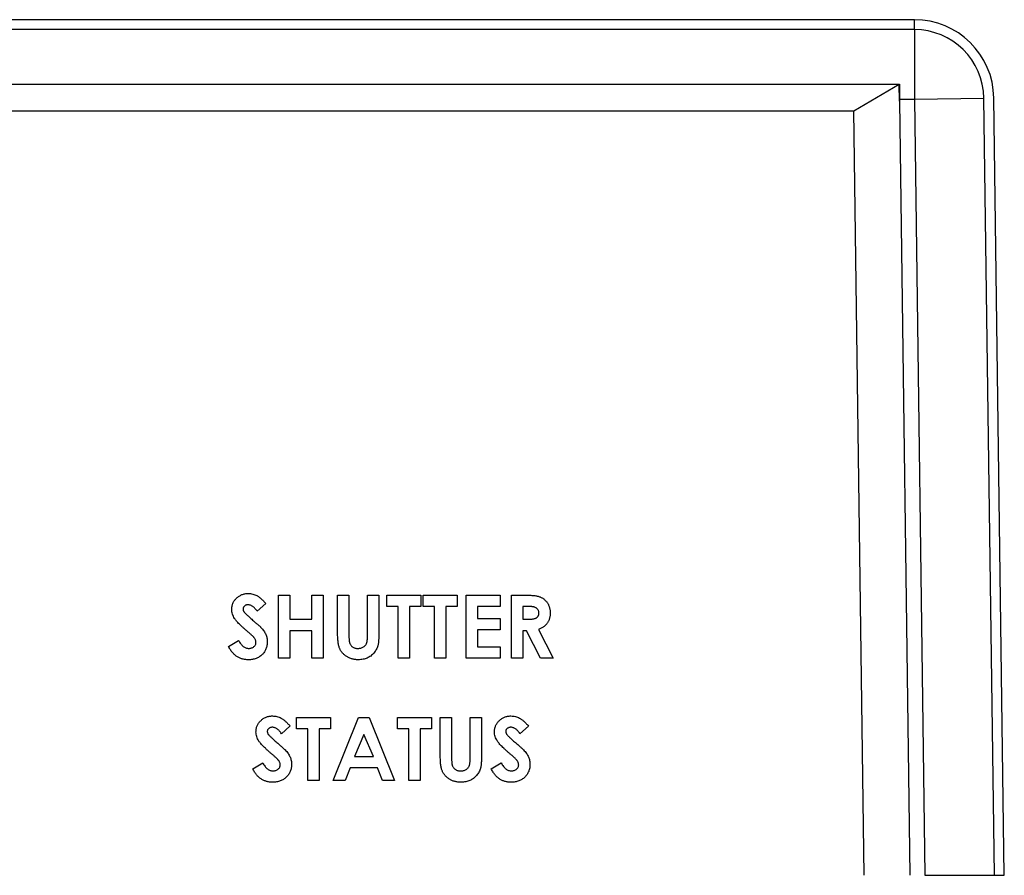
# Model space of a CAD drawing. Header units: inches. Extents: x 0.5 to 25.1, y 1 to 26.2.
# Tile 13 of 23: x 14.2 to 16.1, y 11.8 to 13.5. Entities that reach past the tile are written whole.
import ezdxf

# ---------------------------------------------------------------- set-up
doc = ezdxf.new("R2010")
doc.units = ezdxf.units.IN
doc.header["$MEASUREMENT"] = 0
doc.layers.add('SLD-0_0', color=7, linetype='Continuous')

msp = doc.modelspace()

# ---------------------------------------------------------------- linework, layer by layer
at = {"layer": 'SLD-0_0', "color": 7, "linetype": 'Continuous', "lineweight": 25}
for p, q in [((15.9432, 13.485), (10.0143, 13.485)), ((15.9432, 13.4653), (10.0143, 13.4653)), ((15.9432, 13.4653), (15.9432, 13.3275)), ((10.0438, 13.357), (15.9137, 13.357)), ((15.8234, 13.3039), (15.9133, 13.357)), ((15.9137, 13.3236), (15.9133, 13.357)), ((15.9137, 13.357), (15.9137, 13.3275)), ((15.9137, 13.3275), (15.9432, 13.3275)), ((15.9137, 13.3275), (15.9137, 13.3236)), ((15.9137, 13.3236), (15.9344, 11.7881)), ((15.9432, 13.3275), (16.081, 13.3294)), ((15.9432, 13.3275), (15.964, 11.7881)), ((16.1018, 11.7881), (16.081, 13.3294)), ((16.1215, 11.7884), (16.1006, 13.3296)), ((10.1341, 13.3039), (15.8234, 13.3039)), ((15.8439, 11.7881), (15.8234, 13.3039)), ((14.6827, 12.3438), (14.7051, 12.3438)), ((14.6827, 12.2188), (14.6827, 12.3438)), ((14.7051, 12.3438), (14.7051, 12.2958)), ((14.7484, 12.3438), (14.7708, 12.3438)), ((14.7484, 12.2958), (14.7484, 12.3438)), ((14.7708, 12.3438), (14.7708, 12.2188)), ((14.7997, 12.3438), (14.8221, 12.3438)), ((14.7997, 12.2693), (14.7997, 12.3438)), ((14.8221, 12.3438), (14.8221, 12.2625)), ((14.859, 12.3438), (14.8814, 12.3438)), ((14.859, 12.2655), (14.859, 12.3438)), ((14.8814, 12.3438), (14.8814, 12.2693)), ((14.8975, 12.3438), (14.9648, 12.3438)), ((14.8975, 12.3214), (14.8975, 12.3438)), ((14.9648, 12.3438), (14.9648, 12.3214)), ((14.9696, 12.3438), (15.0369, 12.3438)), ((14.9696, 12.3214), (14.9696, 12.3438)), ((15.0369, 12.3438), (15.0369, 12.3214)), ((15.0545, 12.3438), (15.1218, 12.3438)), ((15.0545, 12.2188), (15.0545, 12.3438)), ((15.1218, 12.3438), (15.1218, 12.3214)), ((15.1442, 12.3438), (15.1704, 12.3438)), ((15.1442, 12.2188), (15.1442, 12.3438)), ((14.6571, 12.3271), (14.6403, 12.3118)), ((14.9199, 12.3214), (14.8975, 12.3214)), ((14.9199, 12.2188), (14.9199, 12.3214)), ((14.9423, 12.3214), (14.9423, 12.2188)), ((14.9648, 12.3214), (14.9423, 12.3214)), ((14.992, 12.3214), (14.9696, 12.3214)), ((14.992, 12.2188), (14.992, 12.3214)), ((15.0144, 12.3214), (15.0144, 12.2188)), ((15.0369, 12.3214), (15.0144, 12.3214)), ((15.0769, 12.3214), (15.0769, 12.2974)), ((15.1218, 12.3214), (15.0769, 12.3214)), ((15.1743, 12.3214), (15.1667, 12.3214)), ((15.1667, 12.3214), (15.1667, 12.2958)), ((14.7051, 12.2958), (14.7484, 12.2958)), ((15.0769, 12.2974), (15.1218, 12.2974)), ((15.1218, 12.2974), (15.1218, 12.2749)), ((15.1667, 12.2958), (15.1754, 12.2958)), ((14.7051, 12.2733), (14.7051, 12.2188)), ((14.7484, 12.2733), (14.7051, 12.2733)), ((14.7484, 12.2188), (14.7484, 12.2733)), ((15.0769, 12.2749), (15.0769, 12.2413)), ((15.1218, 12.2749), (15.0769, 12.2749)), ((15.1667, 12.2733), (15.1667, 12.2188)), ((15.1743, 12.2733), (15.1667, 12.2733)), ((15.2018, 12.2188), (15.1743, 12.2733)), ((15.1979, 12.2759), (15.2268, 12.2188)), ((14.5833, 12.2422), (14.6031, 12.2541)), ((15.0769, 12.2413), (15.1218, 12.2413)), ((15.1218, 12.2413), (15.1218, 12.2188)), ((14.7051, 12.2188), (14.6827, 12.2188)), ((14.7708, 12.2188), (14.7484, 12.2188)), ((14.9423, 12.2188), (14.9199, 12.2188)), ((15.0144, 12.2188), (14.992, 12.2188)), ((15.1218, 12.2188), (15.0545, 12.2188)), ((15.1667, 12.2188), (15.1442, 12.2188)), ((15.2268, 12.2188), (15.2018, 12.2188)), ((14.7051, 12.0842), (14.6884, 12.0689)), ((14.718, 12.1009), (14.7853, 12.1009)), ((14.718, 12.0785), (14.718, 12.1009)), ((14.7853, 12.1009), (14.7853, 12.0785)), ((14.7909, 11.9759), (14.8414, 12.1009)), ((14.8414, 12.1009), (14.8622, 12.1009)), ((14.8622, 12.1009), (14.9127, 11.9759)), ((14.9183, 12.1009), (14.9856, 12.1009)), ((14.9183, 12.0785), (14.9183, 12.1009)), ((14.9856, 12.1009), (14.9856, 12.0785)), ((15.0032, 12.1009), (15.0257, 12.1009)), ((15.0032, 12.0264), (15.0032, 12.1009)), ((15.0257, 12.1009), (15.0257, 12.0196)), ((15.0625, 12.1009), (15.085, 12.1009)), ((15.0625, 12.0226), (15.0625, 12.1009)), ((15.085, 12.1009), (15.085, 12.0264)), ((15.1779, 12.0842), (15.1611, 12.0689)), ((14.7404, 12.0785), (14.718, 12.0785)), ((14.7404, 11.9759), (14.7404, 12.0785)), ((14.7628, 12.0785), (14.7628, 11.9759)), ((14.7853, 12.0785), (14.7628, 12.0785)), ((14.8518, 12.0674), (14.833, 12.024)), ((14.8705, 12.024), (14.8518, 12.0674)), ((14.9407, 12.0785), (14.9183, 12.0785)), ((14.9407, 11.9759), (14.9407, 12.0785)), ((14.9632, 12.0785), (14.9632, 11.9759)), ((14.9856, 12.0785), (14.9632, 12.0785)), ((14.6314, 11.9994), (14.6512, 12.0112)), ((14.833, 12.024), (14.8705, 12.024)), ((15.1042, 11.9994), (15.1239, 12.0112)), ((14.8245, 12.0016), (14.8148, 11.9759)), ((14.879, 12.0016), (14.8245, 12.0016)), ((14.8887, 11.9759), (14.879, 12.0016)), ((14.7628, 11.9759), (14.7404, 11.9759)), ((14.8148, 11.9759), (14.7909, 11.9759)), ((14.9127, 11.9759), (14.8887, 11.9759)), ((14.9632, 11.9759), (14.9407, 11.9759)), ((16.1206, 11.7884), (16.1215, 11.7884)), ((16.1206, 11.7884), (16.1215, 11.7884)), ((16.1206, 11.7884), (16.1215, 11.7884)), ((16.1206, 11.7884), (16.1215, 11.7884)), ((16.1206, 11.7884), (16.1215, 11.7884)), ((16.1206, 11.7884), (16.1215, 11.7884)), ((16.1206, 11.7884), (16.1215, 11.7884)), ((16.1206, 11.7884), (16.1215, 11.7884)), ((16.1206, 11.7884), (16.1215, 11.7884))]:
    msp.add_line(p, q, dxfattribs=at)
for radius, start, end in [(0.1575, 0.7843, 90.0252), (0.1378, 0.7733, 90)]:
    msp.add_arc((15.9432, 13.3275), radius, start, end, dxfattribs=at)
for points, knots in [([(15.9432, 13.4653), (15.9432, 13.4676), (15.9432, 13.4722), (15.9432, 13.4787), (15.9432, 13.4839), (15.9432, 13.4846), (15.9432, 13.4849)], [0, 0, 0, 0, 0.210935, 0.4312, 0.731743, 1, 1, 1, 1]), ([(14.5898, 12.3153), (14.5898, 12.3164), (14.5898, 12.3185), (14.5903, 12.3216), (14.591, 12.3246), (14.5921, 12.3275), (14.5934, 12.3302), (14.595, 12.3329), (14.597, 12.3354), (14.5992, 12.3377), (14.6016, 12.3399), (14.6042, 12.3418), (14.6069, 12.3434), (14.6098, 12.3448), (14.6128, 12.3458), (14.6159, 12.3465), (14.6192, 12.347), (14.6214, 12.347), (14.6226, 12.347)], [0, 0, 0, 0, 0.063173, 0.124457, 0.184841, 0.244567, 0.304319, 0.3652, 0.427421, 0.491262, 0.555499, 0.618605, 0.680495, 0.742473, 0.804991, 0.868252, 0.932887, 1, 1, 1, 1]), ([(14.6226, 12.347), (14.624, 12.347), (14.627, 12.3469), (14.6313, 12.346), (14.6355, 12.3447), (14.639, 12.3431), (14.6417, 12.3416), (14.6438, 12.3402), (14.6459, 12.3385), (14.648, 12.3367), (14.6502, 12.3346), (14.6525, 12.3323), (14.6548, 12.3298), (14.6563, 12.328), (14.6571, 12.3271)], [0, 0, 0, 0, 0.10691, 0.212977, 0.319777, 0.428556, 0.485857, 0.546559, 0.611431, 0.679821, 0.753159, 0.830753, 0.913133, 1, 1, 1, 1]), ([(15.1704, 12.3438), (15.1721, 12.3438), (15.1754, 12.3438), (15.1802, 12.3436), (15.1846, 12.3434), (15.1887, 12.343), (15.1923, 12.3425), (15.1955, 12.3418), (15.1984, 12.3411), (15.2009, 12.3403), (15.2032, 12.3393), (15.2053, 12.3381), (15.2073, 12.3369), (15.2092, 12.3354), (15.211, 12.3338), (15.2127, 12.3321), (15.2142, 12.3302), (15.2156, 12.3282), (15.2169, 12.3261), (15.2181, 12.3238), (15.219, 12.3215), (15.2198, 12.319), (15.2204, 12.3165), (15.2208, 12.3138), (15.2211, 12.3111), (15.2212, 12.3093), (15.2212, 12.3083)], [0, 0, 0, 0, 0.072889, 0.140186, 0.202277, 0.258895, 0.310483, 0.357095, 0.398514, 0.435038, 0.469251, 0.502805, 0.53621, 0.569379, 0.602801, 0.636666, 0.670929, 0.705803, 0.741189, 0.776304, 0.812004, 0.847969, 0.884522, 0.921974, 0.960198, 1, 1, 1, 1]), ([(14.6223, 12.3246), (14.6216, 12.3246), (14.6202, 12.3245), (14.6183, 12.3241), (14.6165, 12.3232), (14.615, 12.3221), (14.6138, 12.3208), (14.6128, 12.3195), (14.6123, 12.318), (14.6122, 12.3169), (14.6122, 12.3164)], [0, 0, 0, 0, 0.148126, 0.285993, 0.416634, 0.54738, 0.671583, 0.784401, 0.893266, 1, 1, 1, 1]), ([(14.6403, 12.3118), (14.6396, 12.3128), (14.6382, 12.3147), (14.636, 12.3173), (14.6337, 12.3196), (14.6315, 12.3214), (14.6292, 12.3228), (14.6269, 12.3238), (14.6246, 12.3245), (14.6231, 12.3246), (14.6223, 12.3246)], [0, 0, 0, 0, 0.16242, 0.311824, 0.448433, 0.573381, 0.689077, 0.797573, 0.900293, 1, 1, 1, 1]), ([(15.1987, 12.3086), (15.1987, 12.3093), (15.1987, 12.3106), (15.1982, 12.3125), (15.1974, 12.3142), (15.1963, 12.3158), (15.1949, 12.3172), (15.1934, 12.3184), (15.1916, 12.3194), (15.1899, 12.32), (15.1884, 12.3204), (15.187, 12.3207), (15.1854, 12.3209), (15.1836, 12.3211), (15.1816, 12.3212), (15.1794, 12.3213), (15.1769, 12.3214), (15.1752, 12.3214), (15.1743, 12.3214)], [0, 0, 0, 0, 0.063769, 0.125262, 0.185414, 0.246807, 0.309422, 0.372533, 0.437733, 0.50575, 0.544013, 0.58837, 0.640389, 0.697897, 0.763272, 0.834979, 0.913874, 1, 1, 1, 1]), ([(14.6213, 12.2715), (14.6197, 12.2728), (14.6166, 12.2754), (14.6123, 12.2792), (14.6084, 12.2828), (14.605, 12.2861), (14.602, 12.2892), (14.5994, 12.2921), (14.5973, 12.2947), (14.5951, 12.2978), (14.593, 12.3016), (14.5911, 12.3062), (14.59, 12.3108), (14.5898, 12.3138), (14.5898, 12.3153)], [0, 0, 0, 0, 0.112125, 0.215201, 0.309902, 0.395959, 0.473447, 0.54214, 0.602523, 0.654726, 0.747804, 0.835278, 0.918925, 1, 1, 1, 1]), ([(14.6122, 12.3164), (14.6122, 12.3159), (14.6123, 12.3148), (14.6127, 12.3133), (14.6133, 12.3118), (14.614, 12.3109), (14.6143, 12.3104)], [0, 0, 0, 0, 0.2418814, 0.4871155, 0.7378378, 1, 1, 1, 1]), ([(14.6143, 12.3104), (14.6146, 12.3101), (14.6152, 12.3092), (14.6165, 12.3079), (14.6181, 12.3063), (14.62, 12.3044), (14.6223, 12.3023), (14.625, 12.2999), (14.628, 12.2972), (14.6301, 12.2953), (14.6312, 12.2943)], [0, 0, 0, 0, 0.059234, 0.136349, 0.233805, 0.349411, 0.483179, 0.635967, 0.809243, 1, 1, 1, 1]), ([(15.1754, 12.2958), (15.1765, 12.2958), (15.1785, 12.2958), (15.1815, 12.2959), (15.1841, 12.2962), (15.1866, 12.2965), (15.1887, 12.2969), (15.1906, 12.2974), (15.1923, 12.298), (15.1937, 12.2987), (15.1949, 12.2995), (15.1959, 12.3004), (15.1968, 12.3015), (15.1975, 12.3027), (15.1981, 12.304), (15.1985, 12.3054), (15.1987, 12.307), (15.1987, 12.3081), (15.1987, 12.3086)], [0, 0, 0, 0, 0.10554, 0.202086, 0.290685, 0.370553, 0.44267, 0.507675, 0.565573, 0.616455, 0.663331, 0.708862, 0.753412, 0.798515, 0.845064, 0.893873, 0.944708, 1, 1, 1, 1]), ([(15.2212, 12.3083), (15.2211, 12.3073), (15.2211, 12.3054), (15.2209, 12.3026), (15.2204, 12.2999), (15.2197, 12.2973), (15.219, 12.2948), (15.2179, 12.2924), (15.2168, 12.2902), (15.2154, 12.2881), (15.2139, 12.2861), (15.2121, 12.2843), (15.2102, 12.2826), (15.2081, 12.281), (15.2058, 12.2795), (15.2034, 12.2782), (15.2007, 12.2769), (15.1989, 12.2762), (15.1979, 12.2759)], [0, 0, 0, 0, 0.068741, 0.134789, 0.198536, 0.260386, 0.320962, 0.379904, 0.438503, 0.496154, 0.554265, 0.612749, 0.672513, 0.733646, 0.79679, 0.861936, 0.929398, 1, 1, 1, 1]), ([(14.6312, 12.2943), (14.6323, 12.2934), (14.6343, 12.2917), (14.6371, 12.2892), (14.6396, 12.287), (14.6418, 12.2851), (14.6437, 12.2834), (14.6452, 12.282), (14.6464, 12.2809), (14.6471, 12.2802), (14.6474, 12.2799)], [0, 0, 0, 0, 0.192953, 0.366184, 0.520457, 0.655012, 0.770624, 0.865677, 0.942675, 1, 1, 1, 1]), ([(14.6474, 12.2799), (14.6485, 12.2787), (14.6506, 12.2764), (14.6533, 12.2728), (14.6556, 12.2694), (14.6574, 12.2659), (14.6587, 12.2624), (14.6596, 12.2588), (14.6602, 12.2551), (14.6602, 12.2525), (14.6603, 12.2512)], [0, 0, 0, 0, 0.150833, 0.289954, 0.417139, 0.535255, 0.648751, 0.762405, 0.879827, 1, 1, 1, 1]), ([(14.6378, 12.2499), (14.6378, 12.2506), (14.6377, 12.2521), (14.6371, 12.2542), (14.6361, 12.2564), (14.635, 12.2581), (14.6338, 12.2596), (14.6327, 12.2609), (14.6314, 12.2623), (14.6298, 12.2639), (14.628, 12.2656), (14.626, 12.2674), (14.6237, 12.2694), (14.6221, 12.2708), (14.6213, 12.2715)], [0, 0, 0, 0, 0.076347, 0.155091, 0.238352, 0.328404, 0.379384, 0.439618, 0.509831, 0.588875, 0.677436, 0.775547, 0.882636, 1, 1, 1, 1]), ([(14.8406, 12.2156), (14.8396, 12.2156), (14.8374, 12.2157), (14.8343, 12.216), (14.8313, 12.2165), (14.8284, 12.2171), (14.8256, 12.218), (14.8228, 12.2191), (14.8202, 12.2204), (14.8178, 12.2218), (14.8154, 12.2234), (14.8133, 12.2252), (14.8113, 12.227), (14.8094, 12.2289), (14.8078, 12.2309), (14.8063, 12.233), (14.805, 12.2352), (14.8038, 12.2376), (14.8028, 12.2402), (14.802, 12.2431), (14.8013, 12.2465), (14.8007, 12.2503), (14.8002, 12.2544), (14.7999, 12.259), (14.7997, 12.264), (14.7997, 12.2675), (14.7997, 12.2693)], [0, 0, 0, 0, 0.041715, 0.082303, 0.121572, 0.160067, 0.197994, 0.235566, 0.273005, 0.31009, 0.346846, 0.382484, 0.417271, 0.451332, 0.484853, 0.518031, 0.551069, 0.584171, 0.619467, 0.659158, 0.703472, 0.75284, 0.806844, 0.866142, 0.930502, 1, 1, 1, 1]), ([(14.8221, 12.2625), (14.8221, 12.2617), (14.8221, 12.26), (14.8223, 12.2577), (14.8224, 12.2555), (14.8226, 12.2536), (14.8228, 12.2518), (14.8231, 12.2502), (14.8235, 12.2489), (14.8241, 12.2473), (14.8249, 12.2455), (14.8264, 12.2437), (14.828, 12.242), (14.83, 12.2406), (14.8322, 12.2395), (14.8346, 12.2386), (14.8373, 12.2382), (14.8392, 12.2381), (14.8401, 12.2381)], [0, 0, 0, 0, 0.072219, 0.13949, 0.20037, 0.256433, 0.307804, 0.353659, 0.39442, 0.430156, 0.496666, 0.562018, 0.628755, 0.69741, 0.768079, 0.841338, 0.918336, 1, 1, 1, 1]), ([(14.8401, 12.2381), (14.8411, 12.2381), (14.8431, 12.2382), (14.846, 12.2387), (14.8486, 12.2396), (14.851, 12.2409), (14.8531, 12.2424), (14.8548, 12.2442), (14.8562, 12.2462), (14.8572, 12.248), (14.8577, 12.2497), (14.8581, 12.2512), (14.8583, 12.253), (14.8586, 12.255), (14.8587, 12.2572), (14.8589, 12.2598), (14.859, 12.2625), (14.859, 12.2645), (14.859, 12.2655)], [0, 0, 0, 0, 0.078833, 0.15371, 0.224678, 0.294809, 0.362715, 0.427103, 0.48865, 0.5509, 0.585046, 0.625272, 0.671466, 0.72455, 0.783265, 0.849073, 0.921296, 1, 1, 1, 1]), ([(14.8814, 12.2693), (14.8814, 12.2678), (14.8814, 12.2649), (14.8813, 12.2607), (14.8811, 12.2569), (14.881, 12.2534), (14.8806, 12.2503), (14.8803, 12.2476), (14.8799, 12.2452), (14.8793, 12.2425), (14.8782, 12.2394), (14.8764, 12.2358), (14.8742, 12.2323), (14.8716, 12.2289), (14.8686, 12.2258), (14.8654, 12.223), (14.8619, 12.2207), (14.8582, 12.2188), (14.8542, 12.2174), (14.85, 12.2164), (14.8454, 12.2157), (14.8423, 12.2157), (14.8406, 12.2156)], [0, 0, 0, 0, 0.05854, 0.112568, 0.16178, 0.206487, 0.246457, 0.282, 0.313213, 0.339806, 0.389413, 0.440473, 0.493955, 0.549978, 0.606488, 0.661319, 0.714691, 0.767918, 0.821939, 0.878107, 0.937203, 1, 1, 1, 1]), ([(14.6227, 12.2156), (14.6217, 12.2156), (14.6195, 12.2157), (14.6164, 12.216), (14.6134, 12.2165), (14.6105, 12.2172), (14.6077, 12.2181), (14.605, 12.2192), (14.6024, 12.2205), (14.5999, 12.222), (14.5975, 12.2238), (14.5952, 12.2257), (14.593, 12.2279), (14.5909, 12.2303), (14.5889, 12.233), (14.5869, 12.2358), (14.5851, 12.2389), (14.5839, 12.2411), (14.5833, 12.2422)], [0, 0, 0, 0, 0.063551, 0.125868, 0.18624, 0.244977, 0.303358, 0.36123, 0.418489, 0.475937, 0.534204, 0.594059, 0.655469, 0.718772, 0.784975, 0.853522, 0.925182, 1, 1, 1, 1]), ([(14.6031, 12.2541), (14.6038, 12.2528), (14.6052, 12.2504), (14.6076, 12.2471), (14.61, 12.2443), (14.6125, 12.2421), (14.6152, 12.2403), (14.6179, 12.239), (14.6207, 12.2382), (14.6226, 12.2381), (14.6236, 12.2381)], [0, 0, 0, 0, 0.160458, 0.307612, 0.442139, 0.566229, 0.681222, 0.789558, 0.895029, 1, 1, 1, 1]), ([(14.6603, 12.2512), (14.6602, 12.2499), (14.6602, 12.2475), (14.6597, 12.2438), (14.6589, 12.2404), (14.6577, 12.2371), (14.6563, 12.234), (14.6545, 12.231), (14.6523, 12.2282), (14.6499, 12.2257), (14.6472, 12.2233), (14.6443, 12.2212), (14.6412, 12.2195), (14.6379, 12.2181), (14.6344, 12.217), (14.6307, 12.2162), (14.6268, 12.2157), (14.6241, 12.2157), (14.6227, 12.2156)], [0, 0, 0, 0, 0.065201, 0.127927, 0.189047, 0.248544, 0.307607, 0.367248, 0.426963, 0.488617, 0.550392, 0.611331, 0.672556, 0.734024, 0.797341, 0.86225, 0.929625, 1, 1, 1, 1]), ([(14.6236, 12.2381), (14.6245, 12.2381), (14.6264, 12.2382), (14.6291, 12.2389), (14.6316, 12.24), (14.6337, 12.2416), (14.6355, 12.2434), (14.6369, 12.2454), (14.6377, 12.2476), (14.6378, 12.2491), (14.6378, 12.2499)], [0, 0, 0, 0, 0.141986, 0.275473, 0.404346, 0.53543, 0.661427, 0.777867, 0.88828, 1, 1, 1, 1]), ([(14.6378, 12.0724), (14.6379, 12.0735), (14.6379, 12.0756), (14.6384, 12.0787), (14.6391, 12.0817), (14.6401, 12.0846), (14.6415, 12.0873), (14.6431, 12.09), (14.6451, 12.0925), (14.6472, 12.0948), (14.6497, 12.097), (14.6522, 12.0989), (14.655, 12.1005), (14.6578, 12.1019), (14.6608, 12.1029), (14.664, 12.1036), (14.6673, 12.1041), (14.6695, 12.1041), (14.6706, 12.1041)], [0, 0, 0, 0, 0.063173, 0.124457, 0.184841, 0.244567, 0.304319, 0.3652, 0.427421, 0.491262, 0.555499, 0.618605, 0.680495, 0.742473, 0.804991, 0.868252, 0.932887, 1, 1, 1, 1]), ([(14.6706, 12.1041), (14.6721, 12.1041), (14.675, 12.104), (14.6794, 12.1031), (14.6836, 12.1018), (14.687, 12.1002), (14.6898, 12.0987), (14.6918, 12.0973), (14.694, 12.0956), (14.6961, 12.0938), (14.6983, 12.0917), (14.7006, 12.0894), (14.7029, 12.0869), (14.7044, 12.0852), (14.7051, 12.0842)], [0, 0, 0, 0, 0.10691, 0.212977, 0.319777, 0.428556, 0.485857, 0.546559, 0.611431, 0.679821, 0.753159, 0.830753, 0.913133, 1, 1, 1, 1]), ([(15.1106, 12.0724), (15.1106, 12.0735), (15.1107, 12.0756), (15.1111, 12.0787), (15.1119, 12.0817), (15.1129, 12.0846), (15.1142, 12.0873), (15.1159, 12.09), (15.1178, 12.0925), (15.12, 12.0948), (15.1224, 12.097), (15.125, 12.0989), (15.1277, 12.1005), (15.1306, 12.1019), (15.1336, 12.1029), (15.1367, 12.1036), (15.14, 12.1041), (15.1423, 12.1041), (15.1434, 12.1041)], [0, 0, 0, 0, 0.063173, 0.124457, 0.184841, 0.244567, 0.304319, 0.3652, 0.427421, 0.491262, 0.555499, 0.618605, 0.680495, 0.742473, 0.804991, 0.868252, 0.932887, 1, 1, 1, 1]), ([(15.1434, 12.1041), (15.1449, 12.1041), (15.1478, 12.104), (15.1521, 12.1031), (15.1564, 12.1018), (15.1598, 12.1002), (15.1625, 12.0987), (15.1646, 12.0973), (15.1667, 12.0956), (15.1689, 12.0938), (15.1711, 12.0917), (15.1733, 12.0894), (15.1756, 12.0869), (15.1771, 12.0852), (15.1779, 12.0842)], [0, 0, 0, 0, 0.10691, 0.212977, 0.319777, 0.428556, 0.485857, 0.546559, 0.611431, 0.679821, 0.753159, 0.830753, 0.913133, 1, 1, 1, 1]), ([(14.6693, 12.0286), (14.6677, 12.0299), (14.6647, 12.0325), (14.6604, 12.0363), (14.6565, 12.0399), (14.6531, 12.0432), (14.65, 12.0463), (14.6475, 12.0492), (14.6454, 12.0518), (14.6431, 12.0549), (14.641, 12.0587), (14.6392, 12.0633), (14.638, 12.0679), (14.6379, 12.0709), (14.6378, 12.0724)], [0, 0, 0, 0, 0.112125, 0.215201, 0.309902, 0.395959, 0.473447, 0.54214, 0.602523, 0.654726, 0.747804, 0.835278, 0.918925, 1, 1, 1, 1]), ([(14.6704, 12.0817), (14.6697, 12.0817), (14.6683, 12.0816), (14.6663, 12.0812), (14.6646, 12.0803), (14.6631, 12.0792), (14.6619, 12.0779), (14.6609, 12.0766), (14.6604, 12.0751), (14.6603, 12.074), (14.6603, 12.0735)], [0, 0, 0, 0, 0.1481263, 0.2859929, 0.4166344, 0.5473799, 0.6715828, 0.7844007, 0.8932656, 1, 1, 1, 1]), ([(14.6603, 12.0735), (14.6603, 12.073), (14.6603, 12.072), (14.6608, 12.0704), (14.6614, 12.0689), (14.662, 12.068), (14.6623, 12.0675)], [0, 0, 0, 0, 0.241881, 0.487115, 0.737838, 1, 1, 1, 1]), ([(14.6623, 12.0675), (14.6626, 12.0672), (14.6633, 12.0663), (14.6646, 12.065), (14.6661, 12.0634), (14.6681, 12.0615), (14.6704, 12.0594), (14.6731, 12.057), (14.6761, 12.0543), (14.6782, 12.0524), (14.6793, 12.0514)], [0, 0, 0, 0, 0.059234, 0.136349, 0.233805, 0.349411, 0.483179, 0.635967, 0.809243, 1, 1, 1, 1]), ([(14.6884, 12.0689), (14.6876, 12.0699), (14.6863, 12.0718), (14.684, 12.0745), (14.6818, 12.0767), (14.6796, 12.0785), (14.6773, 12.0799), (14.675, 12.0809), (14.6727, 12.0816), (14.6712, 12.0817), (14.6704, 12.0817)], [0, 0, 0, 0, 0.16242, 0.311824, 0.448433, 0.573381, 0.689077, 0.797573, 0.900293, 1, 1, 1, 1]), ([(15.1421, 12.0286), (15.1405, 12.0299), (15.1374, 12.0325), (15.1331, 12.0363), (15.1292, 12.0399), (15.1258, 12.0432), (15.1228, 12.0463), (15.1202, 12.0492), (15.1181, 12.0518), (15.1159, 12.0549), (15.1138, 12.0587), (15.112, 12.0633), (15.1108, 12.0679), (15.1107, 12.0709), (15.1106, 12.0724)], [0, 0, 0, 0, 0.1121246, 0.215201, 0.3099025, 0.3959591, 0.4734475, 0.5421403, 0.6025233, 0.6547263, 0.7478041, 0.8352784, 0.9189252, 1, 1, 1, 1]), ([(15.1431, 12.0817), (15.1424, 12.0817), (15.1411, 12.0816), (15.1391, 12.0812), (15.1374, 12.0803), (15.1358, 12.0792), (15.1346, 12.0779), (15.1337, 12.0766), (15.1331, 12.0751), (15.1331, 12.074), (15.133, 12.0735)], [0, 0, 0, 0, 0.148126, 0.285993, 0.416634, 0.54738, 0.671583, 0.784401, 0.893266, 1, 1, 1, 1]), ([(15.133, 12.0735), (15.133, 12.073), (15.1331, 12.072), (15.1335, 12.0704), (15.1342, 12.0689), (15.1348, 12.068), (15.1351, 12.0675)], [0, 0, 0, 0, 0.241881, 0.487115, 0.737838, 1, 1, 1, 1]), ([(15.1351, 12.0675), (15.1354, 12.0672), (15.1361, 12.0663), (15.1373, 12.065), (15.1389, 12.0634), (15.1409, 12.0615), (15.1431, 12.0594), (15.1458, 12.057), (15.1488, 12.0543), (15.151, 12.0524), (15.1521, 12.0514)], [0, 0, 0, 0, 0.059234, 0.136349, 0.233805, 0.349411, 0.483179, 0.635967, 0.809243, 1, 1, 1, 1]), ([(15.1611, 12.0689), (15.1604, 12.0699), (15.159, 12.0718), (15.1568, 12.0745), (15.1546, 12.0767), (15.1523, 12.0785), (15.1501, 12.0799), (15.1478, 12.0809), (15.1455, 12.0816), (15.1439, 12.0817), (15.1431, 12.0817)], [0, 0, 0, 0, 0.16242, 0.311824, 0.448433, 0.573381, 0.689077, 0.797573, 0.900293, 1, 1, 1, 1]), ([(14.6793, 12.0514), (14.6804, 12.0505), (14.6824, 12.0488), (14.6852, 12.0463), (14.6877, 12.0441), (14.6899, 12.0422), (14.6917, 12.0405), (14.6933, 12.0391), (14.6945, 12.038), (14.6951, 12.0373), (14.6954, 12.037)], [0, 0, 0, 0, 0.192953, 0.366184, 0.520457, 0.655012, 0.770624, 0.865677, 0.942675, 1, 1, 1, 1]), ([(15.1521, 12.0514), (15.1531, 12.0505), (15.1551, 12.0488), (15.158, 12.0463), (15.1605, 12.0441), (15.1627, 12.0422), (15.1645, 12.0405), (15.166, 12.0391), (15.1672, 12.038), (15.1679, 12.0373), (15.1682, 12.037)], [0, 0, 0, 0, 0.192953, 0.366184, 0.520457, 0.655012, 0.770624, 0.865677, 0.942675, 1, 1, 1, 1]), ([(14.6859, 12.007), (14.6859, 12.0077), (14.6858, 12.0092), (14.6852, 12.0113), (14.6842, 12.0135), (14.6831, 12.0153), (14.6819, 12.0167), (14.6808, 12.018), (14.6795, 12.0194), (14.6779, 12.021), (14.6761, 12.0227), (14.674, 12.0245), (14.6718, 12.0265), (14.6702, 12.0279), (14.6693, 12.0286)], [0, 0, 0, 0, 0.0763466, 0.1550908, 0.2383516, 0.3284041, 0.3793839, 0.4396176, 0.5098314, 0.5888746, 0.6774364, 0.7755467, 0.8826359, 1, 1, 1, 1]), ([(14.6954, 12.037), (14.6965, 12.0358), (14.6987, 12.0335), (14.7014, 12.0299), (14.7037, 12.0265), (14.7054, 12.023), (14.7068, 12.0195), (14.7077, 12.0159), (14.7083, 12.0122), (14.7083, 12.0096), (14.7083, 12.0083)], [0, 0, 0, 0, 0.150833, 0.289954, 0.417139, 0.535255, 0.648751, 0.762405, 0.879827, 1, 1, 1, 1]), ([(15.0442, 11.9727), (15.0431, 11.9728), (15.041, 11.9728), (15.0378, 11.9731), (15.0348, 11.9736), (15.0319, 11.9742), (15.0291, 11.9751), (15.0264, 11.9762), (15.0238, 11.9775), (15.0213, 11.9789), (15.0189, 11.9805), (15.0168, 11.9823), (15.0148, 11.9841), (15.0129, 11.986), (15.0113, 11.988), (15.0098, 11.9901), (15.0085, 11.9923), (15.0073, 11.9947), (15.0063, 11.9973), (15.0055, 12.0002), (15.0048, 12.0036), (15.0042, 12.0074), (15.0037, 12.0116), (15.0034, 12.0161), (15.0033, 12.0211), (15.0032, 12.0246), (15.0032, 12.0264)], [0, 0, 0, 0, 0.041715, 0.082303, 0.121572, 0.160067, 0.197994, 0.235566, 0.273005, 0.31009, 0.346846, 0.382484, 0.417271, 0.451332, 0.484853, 0.518031, 0.551069, 0.584171, 0.619467, 0.659158, 0.703472, 0.75284, 0.806844, 0.866142, 0.930502, 1, 1, 1, 1]), ([(15.085, 12.0264), (15.0849, 12.0249), (15.0849, 12.022), (15.0848, 12.0178), (15.0847, 12.014), (15.0845, 12.0105), (15.0842, 12.0074), (15.0838, 12.0047), (15.0834, 12.0023), (15.0828, 11.9996), (15.0817, 11.9965), (15.08, 11.9929), (15.0777, 11.9894), (15.0751, 11.986), (15.0721, 11.9829), (15.0689, 11.9801), (15.0654, 11.9778), (15.0617, 11.9759), (15.0578, 11.9745), (15.0535, 11.9735), (15.0489, 11.9728), (15.0458, 11.9728), (15.0442, 11.9727)], [0, 0, 0, 0, 0.05854, 0.112568, 0.16178, 0.206487, 0.246457, 0.282, 0.313213, 0.339806, 0.389413, 0.440473, 0.493955, 0.549978, 0.606488, 0.661319, 0.714691, 0.767918, 0.821939, 0.878107, 0.937203, 1, 1, 1, 1]), ([(15.1587, 12.007), (15.1586, 12.0077), (15.1585, 12.0092), (15.1579, 12.0113), (15.157, 12.0135), (15.1558, 12.0153), (15.1547, 12.0167), (15.1536, 12.018), (15.1522, 12.0194), (15.1506, 12.021), (15.1488, 12.0227), (15.1468, 12.0245), (15.1445, 12.0265), (15.1429, 12.0279), (15.1421, 12.0286)], [0, 0, 0, 0, 0.076347, 0.155091, 0.238352, 0.328404, 0.379384, 0.439618, 0.509831, 0.588875, 0.677436, 0.775547, 0.882636, 1, 1, 1, 1]), ([(15.1682, 12.037), (15.1693, 12.0358), (15.1714, 12.0335), (15.1742, 12.0299), (15.1764, 12.0265), (15.1782, 12.023), (15.1795, 12.0195), (15.1805, 12.0159), (15.181, 12.0122), (15.1811, 12.0096), (15.1811, 12.0083)], [0, 0, 0, 0, 0.150833, 0.289954, 0.417139, 0.535255, 0.648751, 0.762405, 0.879827, 1, 1, 1, 1]), ([(14.6512, 12.0112), (14.6519, 12.0099), (14.6533, 12.0075), (14.6556, 12.0042), (14.6581, 12.0014), (14.6606, 11.9992), (14.6632, 11.9974), (14.666, 11.9961), (14.6688, 11.9953), (14.6707, 11.9952), (14.6716, 11.9952)], [0, 0, 0, 0, 0.160458, 0.307612, 0.442139, 0.566229, 0.681222, 0.789558, 0.895029, 1, 1, 1, 1]), ([(14.7083, 12.0083), (14.7083, 12.0071), (14.7083, 12.0046), (14.7077, 12.001), (14.707, 11.9975), (14.7058, 11.9942), (14.7043, 11.9911), (14.7025, 11.9881), (14.7004, 11.9853), (14.698, 11.9828), (14.6953, 11.9804), (14.6924, 11.9783), (14.6893, 11.9766), (14.6859, 11.9752), (14.6824, 11.9741), (14.6787, 11.9733), (14.6748, 11.9728), (14.6722, 11.9728), (14.6708, 11.9727)], [0, 0, 0, 0, 0.065201, 0.127927, 0.189047, 0.248544, 0.307607, 0.367248, 0.426963, 0.488617, 0.550392, 0.611331, 0.672556, 0.734024, 0.797341, 0.86225, 0.929625, 1, 1, 1, 1]), ([(14.6716, 11.9952), (14.6726, 11.9952), (14.6745, 11.9953), (14.6772, 11.996), (14.6797, 11.9971), (14.6818, 11.9987), (14.6836, 12.0005), (14.6849, 12.0025), (14.6858, 12.0047), (14.6859, 12.0062), (14.6859, 12.007)], [0, 0, 0, 0, 0.141986, 0.275473, 0.404346, 0.53543, 0.661427, 0.777867, 0.88828, 1, 1, 1, 1]), ([(15.0257, 12.0196), (15.0257, 12.0188), (15.0257, 12.0171), (15.0258, 12.0148), (15.0259, 12.0127), (15.0261, 12.0107), (15.0264, 12.0089), (15.0266, 12.0073), (15.027, 12.006), (15.0276, 12.0044), (15.0285, 12.0026), (15.0299, 12.0008), (15.0315, 11.9991), (15.0335, 11.9977), (15.0357, 11.9966), (15.0382, 11.9957), (15.0409, 11.9953), (15.0427, 11.9952), (15.0437, 11.9952)], [0, 0, 0, 0, 0.072219, 0.13949, 0.20037, 0.256433, 0.307804, 0.353659, 0.39442, 0.430156, 0.496666, 0.562018, 0.628755, 0.69741, 0.768079, 0.841338, 0.918336, 1, 1, 1, 1]), ([(15.0437, 11.9952), (15.0447, 11.9952), (15.0466, 11.9953), (15.0495, 11.9958), (15.0521, 11.9967), (15.0545, 11.998), (15.0566, 11.9996), (15.0584, 12.0013), (15.0598, 12.0033), (15.0607, 12.0051), (15.0612, 12.0068), (15.0616, 12.0083), (15.0619, 12.0101), (15.0621, 12.0121), (15.0623, 12.0143), (15.0624, 12.0169), (15.0625, 12.0196), (15.0625, 12.0216), (15.0625, 12.0226)], [0, 0, 0, 0, 0.078833, 0.15371, 0.224678, 0.294809, 0.362715, 0.427103, 0.48865, 0.5509, 0.585046, 0.625272, 0.671466, 0.72455, 0.783265, 0.849073, 0.921296, 1, 1, 1, 1]), ([(15.1239, 12.0112), (15.1246, 12.0099), (15.126, 12.0075), (15.1284, 12.0042), (15.1308, 12.0014), (15.1334, 11.9992), (15.136, 11.9974), (15.1387, 11.9961), (15.1415, 11.9953), (15.1434, 11.9952), (15.1444, 11.9952)], [0, 0, 0, 0, 0.160458, 0.307612, 0.442139, 0.566229, 0.681222, 0.789558, 0.895029, 1, 1, 1, 1]), ([(15.1811, 12.0083), (15.1811, 12.0071), (15.181, 12.0046), (15.1805, 12.001), (15.1797, 11.9975), (15.1785, 11.9942), (15.1771, 11.9911), (15.1753, 11.9881), (15.1732, 11.9853), (15.1707, 11.9828), (15.168, 11.9804), (15.1651, 11.9783), (15.162, 11.9766), (15.1587, 11.9752), (15.1552, 11.9741), (15.1515, 11.9733), (15.1476, 11.9728), (15.1449, 11.9728), (15.1436, 11.9727)], [0, 0, 0, 0, 0.065201, 0.127927, 0.189047, 0.248544, 0.307607, 0.367248, 0.426963, 0.488617, 0.550392, 0.611331, 0.672556, 0.734024, 0.797341, 0.86225, 0.929625, 1, 1, 1, 1]), ([(15.1444, 11.9952), (15.1454, 11.9952), (15.1473, 11.9953), (15.1499, 11.996), (15.1524, 11.9971), (15.1546, 11.9987), (15.1564, 12.0005), (15.1577, 12.0025), (15.1585, 12.0047), (15.1586, 12.0062), (15.1587, 12.007)], [0, 0, 0, 0, 0.141986, 0.275473, 0.404346, 0.53543, 0.661427, 0.777867, 0.88828, 1, 1, 1, 1]), ([(14.6708, 11.9727), (14.6697, 11.9728), (14.6676, 11.9728), (14.6645, 11.9731), (14.6615, 11.9736), (14.6586, 11.9743), (14.6558, 11.9752), (14.6531, 11.9763), (14.6505, 11.9776), (14.648, 11.9791), (14.6456, 11.9809), (14.6433, 11.9828), (14.6411, 11.985), (14.639, 11.9874), (14.637, 11.9901), (14.635, 11.9929), (14.6331, 11.9961), (14.632, 11.9982), (14.6314, 11.9994)], [0, 0, 0, 0, 0.063551, 0.125868, 0.18624, 0.244977, 0.303358, 0.36123, 0.418489, 0.475937, 0.534204, 0.594059, 0.655469, 0.718772, 0.784975, 0.853522, 0.925182, 1, 1, 1, 1]), ([(15.1436, 11.9727), (15.1425, 11.9728), (15.1404, 11.9728), (15.1373, 11.9731), (15.1342, 11.9736), (15.1313, 11.9743), (15.1285, 11.9752), (15.1258, 11.9763), (15.1232, 11.9776), (15.1207, 11.9791), (15.1184, 11.9809), (15.1161, 11.9828), (15.1138, 11.985), (15.1117, 11.9874), (15.1097, 11.9901), (15.1077, 11.9929), (15.1059, 11.9961), (15.1048, 11.9982), (15.1042, 11.9994)], [0, 0, 0, 0, 0.063551, 0.125868, 0.18624, 0.244977, 0.303358, 0.36123, 0.418489, 0.475937, 0.534204, 0.594059, 0.655469, 0.718772, 0.784975, 0.853522, 0.925182, 1, 1, 1, 1])]:
    msp.add_open_spline(points, degree=3, knots=knots, dxfattribs=at)
for points, degree in [([(15.964, 11.7881), (15.9802, 11.7881), (15.9977, 11.7881), (16.0147, 11.7881)], 3), ([(16.0147, 11.7881), (16.0317, 11.7881), (16.048, 11.7881), (16.0614, 11.7881)], 3), ([(16.0614, 11.7881), (16.0749, 11.7881), (16.0854, 11.7881), (16.0921, 11.7881)], 3), ([(16.0921, 11.7881), (16.0988, 11.7881), (16.1018, 11.7881)], 2), ([(16.1018, 11.7881), (16.1044, 11.7882), (16.1071, 11.7882), (16.1096, 11.7882)], 3), ([(16.1096, 11.7882), (16.112, 11.7883), (16.1143, 11.7883), (16.1161, 11.7883)], 3), ([(16.1161, 11.7883), (16.1179, 11.7883), (16.1193, 11.7884), (16.1202, 11.7884)], 3), ([(16.1202, 11.7884), (16.1211, 11.7884), (16.1215, 11.7884)], 2)]:
    msp.add_open_spline(points, degree=degree, dxfattribs=at)

doc.saveas('drawing.dxf')
